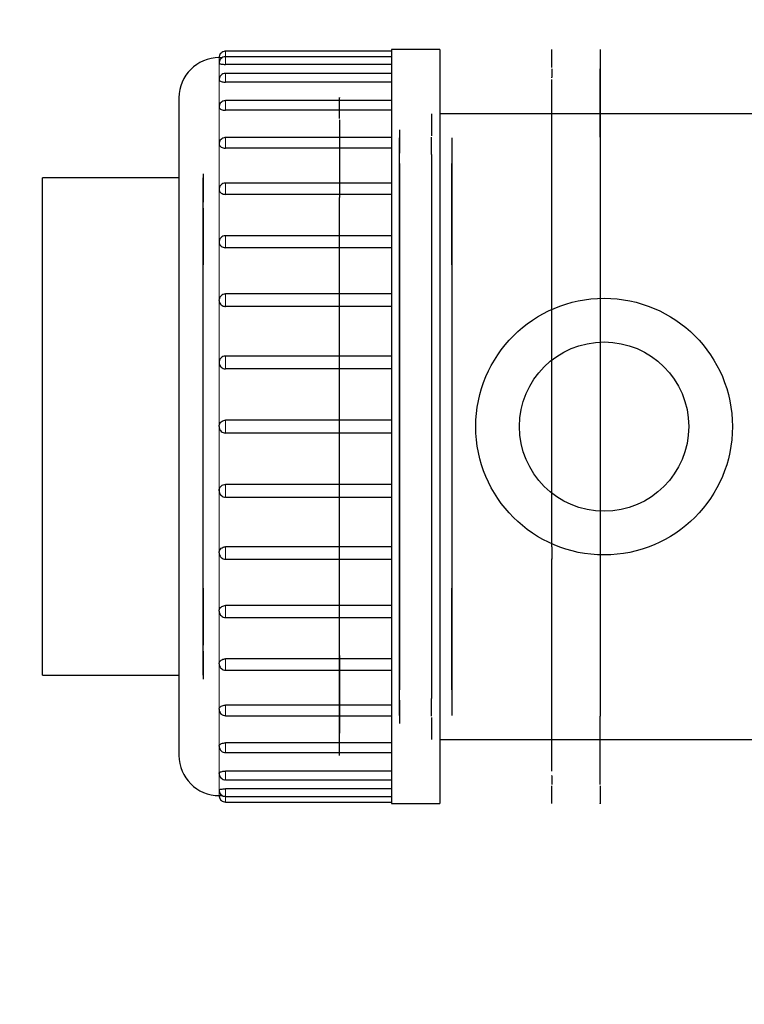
# Model space of a CAD drawing. Header units: millimetres. Extents: x 0 to 841, y 0 to 594.
# Tile 11 of 92: x 331.35 to 334.96, y 204.96 to 209.87. Entities that reach past the tile are written whole.
import ezdxf

# ---------------------------------------------------------------- set-up
doc = ezdxf.new("R2010")
doc.units = ezdxf.units.MM
doc.header["$PDSIZE"] = -1
doc.layers.add('COTES', color=1, linetype='Continuous')
doc.layers.add('TRAIT-FORT', color=4, linetype='Continuous', lineweight=25)
doc.styles.add('SLDTEXTSTYLE0', font='TXT', dxfattribs={"width": 0.75})
doc.dimstyles.new('SLDDIMSTYLE3', dxfattribs={"dimtxt": 3.5, "dimasz": 2, "dimexe": 0, "dimexo": 0.0625, "dimgap": 0.875, "dimtad": 1, "dimlfac": 25, "dimrnd": 1e-09, "dimzin": 12, "dimdsep": 46, "dimtxsty": 'SLDTEXTSTYLE0', "dimsah": 1, "dimcen": 0.09, "dimadec": 0, "dimazin": 3, "dimtfac": 1, "dimtofl": 0, "dimtmove": 0, "dimatfit": 3, "dimfxl": 1, "dimfrac": 2, "dimtolj": 1, "dimtzin": 12, "dimarcsym": 0})

# ---------------------------------------------------------------- blocks, each defined once
blk = doc.blocks.new('_D_23')
at = {"layer": 'COTES', "color": 0, "lineweight": -2, "transparency": 16777216}
for p, q in [((270.3902, 287.9439), (270.3902, 117.5263)), ((369.9902, 287.9439), (369.9902, 117.5263)), ((272.3902, 117.5263), (367.9902, 117.5263))]:
    blk.add_line(p, q, dxfattribs=at)
at = {"layer": 'COTES', "color": 0, "transparency": 16777216}
for points in [[(272.3902, 117.8596), (272.3902, 117.193), (270.3902, 117.5263)], [(367.9902, 117.8596), (367.9902, 117.193), (369.9902, 117.5263)]]:
    blk.add_solid(points, dxfattribs=at)
at = {"layer": 'Defpoints', "color": 0, "transparency": 16777216}
for p in [(270.3902, 288.0064), (369.9902, 288.0064), (369.9902, 117.5263)]:
    blk.add_point(p, dxfattribs=at)
at = {"layer": 'COTES', "color": 0, "transparency": 16777216, "insert": (320.1902, 121.9013), "char_height": 3.5, "attachment_point": 2, "style": 'SLDTEXTSTYLE0'}
blk.add_mtext('\\A1;2490', dxfattribs=at)

msp = doc.modelspace()

# ---------------------------------------------------------------- linework, layer by layer
at = {"lineweight": 18}
for p, q in [((332.37758, 209.68213), (332.37758, 209.71008)), ((332.34558, 209.67808), (332.34558, 209.65013)), ((332.37758, 209.68213), (332.37758, 209.6443)), ((332.34558, 209.65013), (332.34558, 209.56712)), ((332.34558, 209.56712), (332.34558, 209.43157)), ((332.37758, 209.59912), (332.37758, 209.55591)), ((332.37758, 209.46357), (332.37758, 209.41533)), ((332.34558, 209.43157), (332.34558, 209.2476)), ((332.37758, 209.2796), (332.37758, 209.22682)), ((332.34558, 209.2476), (332.34558, 209.02081)), ((332.34558, 209.02081), (332.34558, 208.75808)), ((332.37758, 209.05281), (332.37758, 208.99612)), ((332.37758, 208.79008), (332.37758, 208.73023)), ((332.34558, 208.75808), (332.34558, 208.4674)), ((332.37758, 208.4994), (332.37758, 208.43723)), ((332.34558, 208.4674), (332.34558, 208.15759)), ((332.37758, 208.18959), (332.37758, 208.12603)), ((332.34558, 208.15759), (332.34558, 207.83808)), ((332.34558, 207.83808), (332.34558, 207.51857)), ((332.37758, 207.87008), (332.37758, 207.80608)), ((332.37758, 207.55013), (332.37758, 207.48657)), ((332.34558, 207.51857), (332.34558, 207.20876)), ((332.34558, 207.20876), (332.34558, 206.91808)), ((332.37758, 207.23893), (332.37758, 207.17676)), ((332.34558, 206.91808), (332.34558, 206.65535)), ((332.37758, 206.94593), (332.37758, 206.88608)), ((332.37758, 206.68004), (332.37758, 206.62335)), ((332.34558, 206.65535), (332.34558, 206.42856)), ((332.34558, 206.42856), (332.34558, 206.24459)), ((332.37758, 206.44934), (332.37758, 206.39656)), ((332.34558, 206.24459), (332.34558, 206.10905)), ((332.37758, 206.26083), (332.37758, 206.21259)), ((332.37758, 206.12025), (332.37758, 206.07705)), ((332.34558, 206.10905), (332.34558, 206.02604)), ((332.34558, 206.02604), (332.34558, 205.99808)), ((332.37758, 206.03187), (332.37758, 205.99404)), ((332.37758, 205.99404), (332.37758, 205.96608))]:
    msp.add_line(p, q, dxfattribs=at)
at = {"layer": 'TRAIT-FORT', "lineweight": 25}
for p, q in [((333.20558, 209.71008), (332.37758, 209.71008)), ((333.44558, 209.71808), (333.20558, 209.71808)), ((333.20558, 209.71808), (333.20558, 205.95808)), ((333.44558, 209.71808), (333.44558, 205.95808)), ((332.34615, 209.68411), (332.34615, 209.67808)), ((332.34615, 209.65616), (332.34615, 209.65011)), ((333.20558, 209.68213), (332.37758, 209.68213)), ((333.20558, 209.6443), (332.37758, 209.6443)), ((334.00558, 209.62246), (334.00558, 209.58025)), ((334.24558, 209.28139), (334.24558, 209.62246)), ((332.34615, 209.57314), (332.34615, 209.56708)), ((333.20558, 209.59912), (332.37758, 209.59912)), ((333.20558, 209.55591), (332.37758, 209.55591)), ((334.00558, 209.5778), (334.00558, 209.58025)), ((334.00558, 209.44733), (334.00558, 209.55591)), ((333.20558, 209.46357), (332.37758, 209.46357)), ((332.34615, 209.4376), (332.34615, 209.4315)), ((333.20558, 209.41533), (332.37758, 209.41533)), ((334.00558, 209.26796), (334.00558, 209.41533)), ((332.94558, 209.36751), (332.94558, 208.97974)), ((335.08558, 209.39808), (333.44558, 209.39808)), ((333.20558, 209.2796), (332.37758, 209.2796)), ((333.40558, 209.19453), (333.40558, 209.28139)), ((332.34615, 209.25363), (332.34615, 209.2475)), ((333.20558, 209.22682), (332.37758, 209.22682)), ((334.00558, 209.04514), (334.00558, 209.22682)), ((333.24558, 208.97974), (333.24558, 209.19453)), ((333.24558, 209.15078), (333.24558, 208.97298)), ((333.50558, 208.64404), (333.50558, 209.15078)), ((332.14558, 209.07808), (331.46558, 209.07808)), ((331.46558, 206.59808), (331.46558, 209.07808)), ((332.34615, 209.02684), (332.34615, 209.02064)), ((333.20558, 209.05281), (332.37758, 209.05281)), ((333.20558, 208.99612), (332.37758, 208.99612)), ((334.00558, 208.78565), (334.00558, 208.99612)), ((332.26558, 206.72579), (332.26558, 208.95037)), ((332.26558, 208.92766), (332.26558, 208.64403)), ((333.20558, 208.79008), (332.37758, 208.79008)), ((332.34615, 208.76411), (332.34615, 208.75778)), ((333.20558, 208.73023), (332.37758, 208.73023)), ((334.00558, 208.49737), (334.00558, 208.73023)), ((332.34558, 208.4674), (332.34694, 208.47487)), ((333.20558, 208.4994), (332.37758, 208.4994)), ((333.20558, 208.43723), (332.37758, 208.43723)), ((334.00558, 208.18906), (334.00558, 208.43723)), ((333.20558, 208.18959), (332.37758, 208.18959)), ((332.34608, 208.16315), (332.34558, 208.15759)), ((333.20558, 208.12603), (332.37758, 208.12603)), ((334.00558, 207.87008), (334.00558, 208.12603)), ((333.20558, 207.87008), (332.37758, 207.87008)), ((333.20558, 207.80608), (332.37758, 207.80608)), ((334.00558, 207.55013), (334.00558, 207.80608)), ((333.20558, 207.55013), (332.37758, 207.55013)), ((334.00558, 207.48718), (334.00558, 207.55013)), ((332.34615, 207.5246), (332.34615, 207.51712)), ((332.37758, 207.48657), (333.20558, 207.48657)), ((334.00558, 207.23893), (334.00558, 207.4871)), ((333.20558, 207.23893), (332.37758, 207.23893)), ((334.00558, 207.23893), (334.00558, 207.17678)), ((332.37758, 207.17676), (333.20558, 207.17676)), ((334.00558, 206.94593), (334.00558, 207.17879)), ((332.26558, 207.03213), (332.26558, 206.7485)), ((333.50558, 206.52538), (333.50558, 207.03213)), ((333.20558, 206.94593), (332.37758, 206.94593)), ((332.37758, 206.88608), (333.20558, 206.88608)), ((334.00558, 206.68004), (334.00558, 206.89051)), ((333.20558, 206.68004), (332.37758, 206.68004)), ((332.94558, 206.69642), (332.94558, 206.30865)), ((333.24558, 206.70319), (333.24558, 206.52539)), ((333.24558, 206.48163), (333.24558, 206.69642)), ((332.37758, 206.62335), (333.20558, 206.62335)), ((334.00558, 206.44934), (334.00558, 206.63102)), ((331.46558, 206.59808), (332.14558, 206.59808)), ((333.40558, 206.39477), (333.40558, 206.48163)), ((333.20558, 206.44934), (332.37758, 206.44934)), ((332.37758, 206.39656), (333.20558, 206.39656)), ((334.00558, 206.26083), (334.00558, 206.4082)), ((334.24558, 206.05371), (334.24558, 206.39477)), ((333.44558, 206.27808), (335.08558, 206.27808)), ((333.20558, 206.26083), (332.37758, 206.26083)), ((334.00558, 206.12025), (334.00558, 206.22884)), ((332.37758, 206.21259), (333.20558, 206.21259)), ((333.20558, 206.12025), (332.37758, 206.12025)), ((332.37758, 206.07705), (333.20558, 206.07705)), ((334.00558, 206.09591), (334.00558, 206.09836)), ((334.00558, 206.09591), (334.00558, 206.0537)), ((333.20558, 206.03187), (332.37758, 206.03187)), ((332.37758, 205.99404), (333.20558, 205.99404)), ((332.37758, 205.96608), (333.20558, 205.96608)), ((333.20558, 205.95808), (333.44558, 205.95808))]:
    msp.add_line(p, q, dxfattribs=at)
for radius in [0.64, 0.422]:
    msp.add_circle((334.26558, 207.83808), radius, dxfattribs=at)
for centre, start, end in [((332.34558, 209.47808), 90, 180), ((332.34558, 206.19808), 180, 270)]:
    msp.add_arc(centre, 0.2, start, end, dxfattribs=at)
for points, knots in [([(332.37759, 209.70952), (332.37532, 209.7096), (332.36883, 209.70982), (332.35932, 209.70514), (332.3516, 209.6976), (332.34763, 209.69022), (332.34656, 209.68577), (332.34615, 209.68411)], [0, 0, 0, 0, 0.1536813, 0.4392485, 0.6882213, 0.8836567, 1, 1, 1, 1]), ([(334.00558, 209.62946), (334.00558, 209.64048), (334.00558, 209.67709), (334.00558, 209.70521), (334.00558, 209.72273), (334.00558, 209.71808), (334.00558, 209.71808)], [0, 0, 0, 0, 0.1793725, 0.5959235, 0.9999624, 1, 1, 1, 1]), ([(334.24558, 209.71808), (334.24558, 209.71538), (334.24558, 209.70991), (334.24558, 209.66478), (334.24558, 209.59645), (334.24558, 209.51024), (334.24558, 209.41362), (334.24558, 209.29993), (334.24558, 209.16979), (334.24558, 209.02559), (334.24558, 208.86974), (334.24558, 208.70437), (334.24558, 208.51519), (334.24558, 208.30239), (334.24558, 208.06972), (334.24558, 207.91451), (334.24558, 207.83808)], [0, 0, 0, 0, 0.0776199, 0.1576576, 0.2399459, 0.3042705, 0.3686023, 0.4342957, 0.4999964, 0.5656898, 0.6313904, 0.6957151, 0.7600469, 0.8423289, 0.9223681, 1, 1, 1, 1]), ([(332.34558, 209.67808), (332.34593, 209.67807), (332.34664, 209.67806), (332.35217, 209.67797), (332.35814, 209.6779), (332.36198, 209.67787), (332.36268, 209.67786)], [0, 0, 0, 0, 0.3105428, 0.621085, 0.9316436, 1, 1, 1, 1]), ([(332.37758, 209.68156), (332.37531, 209.68164), (332.36883, 209.68187), (332.35932, 209.67718), (332.3516, 209.66965), (332.34763, 209.66227), (332.34656, 209.65782), (332.34615, 209.65616)], [0, 0, 0, 0, 0.1534671, 0.4391066, 0.6881424, 0.8836273, 1, 1, 1, 1]), ([(332.34558, 209.65013), (332.34593, 209.6495), (332.34664, 209.64824), (332.35215, 209.64648), (332.35901, 209.64534), (332.36753, 209.6445), (332.37351, 209.64438), (332.37758, 209.6443)], [0, 0, 0, 0, 0.2147351, 0.4294698, 0.6442158, 0.7576102, 1, 1, 1, 1]), ([(332.34558, 209.56712), (332.34593, 209.56588), (332.34664, 209.56341), (332.35216, 209.56004), (332.35977, 209.55764), (332.36858, 209.55618), (332.37454, 209.556), (332.37758, 209.55591)], [0, 0, 0, 0, 0.2146363, 0.4292721, 0.6439193, 0.8181201, 1, 1, 1, 1]), ([(332.37759, 209.59855), (332.37532, 209.59863), (332.36883, 209.59886), (332.35932, 209.59417), (332.3516, 209.58663), (332.34763, 209.57925), (332.34656, 209.5748), (332.34615, 209.57314)], [0, 0, 0, 0, 0.1536691, 0.4392404, 0.6882168, 0.883655, 1, 1, 1, 1]), ([(334.00558, 209.55591), (334.00558, 209.56), (334.00558, 209.56453), (334.00558, 209.56908), (334.00558, 209.56952)], [0, 0, 0, 0, 0.90427764, 1, 1, 1, 1]), ([(332.14558, 209.47808), (332.14558, 209.47573), (332.14558, 209.47095), (332.14558, 209.43158), (332.14558, 209.37197), (332.14558, 209.29677), (332.14558, 209.21248), (332.14558, 209.11331), (332.14558, 208.99978), (332.14558, 208.87398), (332.14558, 208.73803), (332.14558, 208.59378), (332.14558, 208.42874), (332.14558, 208.24311), (332.14558, 208.04014), (332.14558, 207.90475), (332.14558, 207.83808)], [0, 0, 0, 0, 0.0776334, 0.1576705, 0.2399514, 0.3042832, 0.3686069, 0.4343076, 0.5, 0.5657007, 0.6313931, 0.695725, 0.7600487, 0.8423368, 0.9223721, 1, 1, 1, 1]), ([(332.37758, 209.463), (332.37531, 209.46308), (332.36883, 209.46331), (332.35932, 209.45862), (332.3516, 209.45109), (332.34763, 209.44371), (332.34656, 209.43926), (332.34615, 209.4376)], [0, 0, 0, 0, 0.1534875, 0.4391201, 0.6881499, 0.8836301, 1, 1, 1, 1]), ([(332.94558, 209.37451), (332.94558, 209.39388), (332.94558, 209.43616), (332.94558, 209.46742), (332.94558, 209.48214), (332.94558, 209.47808), (332.94558, 209.47808)], [0, 0, 0, 0, 0.3002403, 0.65543527, 0.99996328, 1, 1, 1, 1]), ([(334.00558, 209.41533), (334.00558, 209.41917), (334.00558, 209.42499), (334.00558, 209.43354), (334.00558, 209.44183), (334.00558, 209.45156), (334.00558, 209.45981), (334.00558, 209.4638), (334.00558, 209.46319), (334.00558, 209.46305)], [0, 0, 0, 0, 0.18612973, 0.28199429, 0.37816478, 0.56161017, 0.75098805, 0.94036594, 1, 1, 1, 1]), ([(332.34558, 209.43157), (332.34593, 209.42976), (332.34664, 209.42615), (332.35216, 209.42129), (332.36027, 209.41756), (332.36752, 209.41604), (332.37334, 209.41543), (332.37571, 209.41537), (332.37758, 209.41533)], [0, 0, 0, 0, 0.2146373, 0.4292743, 0.6439225, 0.8585836, 0.8880477, 1, 1, 1, 1]), ([(333.40558, 209.39808), (333.40558, 209.39595), (333.40558, 209.39164), (333.40558, 209.35244), (333.40558, 209.31635), (333.40558, 209.28845), (333.40558, 209.28839)], [0, 0, 0, 0, 0.3232726, 0.6566243, 0.9993522, 1, 1, 1, 1]), ([(333.24558, 209.31808), (333.24558, 209.31603), (333.24558, 209.31188), (333.24558, 209.27514), (333.24558, 209.23691), (333.24558, 209.20581), (333.24558, 209.20153)], [0, 0, 0, 0, 0.3067097, 0.6229848, 0.9481567, 1, 1, 1, 1]), ([(332.37758, 209.27904), (332.37532, 209.27912), (332.36883, 209.27934), (332.35932, 209.27466), (332.3516, 209.26712), (332.34763, 209.25974), (332.34656, 209.25529), (332.34615, 209.25363)], [0, 0, 0, 0, 0.1535669, 0.4391727, 0.6881792, 0.883641, 1, 1, 1, 1]), ([(333.24558, 206.39808), (333.24558, 206.40015), (333.24558, 206.40434), (333.24558, 206.43891), (333.24558, 206.49124), (333.24558, 206.55728), (333.24558, 206.63128), (333.24558, 206.71836), (333.24558, 206.81805), (333.24558, 206.9285), (333.24558, 207.04787), (333.24558, 207.17454), (333.24558, 207.31945), (333.24558, 207.48244), (333.24558, 207.66065), (333.24558, 207.83808), (333.24558, 208.0155), (333.24558, 208.19371), (333.24558, 208.3567), (333.24558, 208.50162), (333.24558, 208.62828), (333.24558, 208.74765), (333.24558, 208.8581), (333.24558, 208.9578), (333.24558, 209.04486), (333.24558, 209.11892), (333.24558, 209.18476), (333.24558, 209.23801), (333.24558, 209.26913), (333.24558, 209.28164), (333.24558, 209.27808), (333.24558, 209.27808)], [0, 0, 0, 0, 0.0388081, 0.0788266, 0.119971, 0.1521325, 0.1842987, 0.2171446, 0.2499953, 0.2828412, 0.3156918, 0.3478534, 0.3800196, 0.4211598, 0.4611783, 0.4999953, 0.5388081, 0.5788266, 0.619971, 0.6521325, 0.6842987, 0.7171446, 0.7499953, 0.7828412, 0.8156918, 0.8478534, 0.8800196, 0.9211598, 0.9611783, 0.9999953, 1, 1, 1, 1]), ([(333.50558, 209.27808), (333.50558, 209.27602), (333.50558, 209.27182), (333.50558, 209.23725), (333.50558, 209.18492), (333.50558, 209.11888), (333.50558, 209.04488), (333.50558, 208.9578), (333.50558, 208.85811), (333.50558, 208.74766), (333.50558, 208.62829), (333.50558, 208.50162), (333.50558, 208.35672), (333.50558, 208.19372), (333.50558, 208.01551), (333.50558, 207.83809), (333.50558, 207.66066), (333.50558, 207.48245), (333.50558, 207.31946), (333.50558, 207.17455), (333.50558, 207.04788), (333.50558, 206.92851), (333.50558, 206.81806), (333.50558, 206.71837), (333.50558, 206.6313), (333.50558, 206.55725), (333.50558, 206.49141), (333.50558, 206.43815), (333.50558, 206.40703), (333.50558, 206.39452), (333.50558, 206.39808), (333.50558, 206.39808)], [0, 0, 0, 0, 0.0388081, 0.0788266, 0.119971, 0.1521325, 0.1842987, 0.2171446, 0.2499953, 0.2828412, 0.3156918, 0.3478534, 0.3800196, 0.4211598, 0.4611783, 0.4999953, 0.5388081, 0.5788266, 0.619971, 0.6521325, 0.6842987, 0.7171446, 0.7499953, 0.7828412, 0.8156918, 0.8478534, 0.8800196, 0.9211598, 0.9611783, 0.9999953, 1, 1, 1, 1]), ([(334.00558, 209.22682), (334.00558, 209.2303), (334.00558, 209.23558), (334.00558, 209.24396), (334.00558, 209.25236), (334.00558, 209.26273), (334.00558, 209.27267), (334.00558, 209.27881), (334.00558, 209.27907), (334.00558, 209.27919)], [0, 0, 0, 0, 0.172, 0.2605871, 0.349457, 0.5189764, 0.693978, 0.8689795, 1, 1, 1, 1]), ([(334.24558, 209.28139), (334.24558, 209.26143), (334.24558, 209.2215), (334.24558, 209.1434), (334.24558, 209.05116), (334.24558, 208.9431), (334.24558, 208.82346), (334.24558, 208.69414), (334.24558, 208.55692), (334.24558, 208.39993), (334.24558, 208.22336), (334.24558, 208.0303), (334.24558, 207.83809), (334.24558, 207.64588), (334.24558, 207.45282), (334.24558, 207.27624), (334.24558, 207.11925), (334.24558, 206.98203), (334.24558, 206.85271), (334.24558, 206.73307), (334.24558, 206.62501), (334.24558, 206.53277), (334.24558, 206.45467), (334.24558, 206.41473), (334.24558, 206.39477)], [0, 0, 0, 0, 0.0401474, 0.0803233, 0.1239878, 0.1676582, 0.2113227, 0.254993, 0.2977478, 0.3405083, 0.3951989, 0.4483982, 0.5, 0.5515967, 0.6047961, 0.6594918, 0.7022466, 0.745007, 0.7886715, 0.8323419, 0.8760064, 0.9196767, 0.9598476, 1, 1, 1, 1]), ([(332.34558, 209.2476), (332.34593, 209.24529), (332.34664, 209.24065), (332.35216, 209.23443), (332.36027, 209.22967), (332.36872, 209.22741), (332.37463, 209.22685), (332.37699, 209.22683), (332.37758, 209.22682)], [0, 0, 0, 0, 0.2146331, 0.4292657, 0.6439098, 0.8585665, 0.9645535, 1, 1, 1, 1]), ([(333.40558, 209.19453), (333.40558, 209.17711), (333.40558, 209.14223), (333.40558, 209.07325), (333.40558, 208.98894), (333.40558, 208.88644), (333.40558, 208.77293), (333.40558, 208.65024), (333.40558, 208.52006), (333.40558, 208.37112), (333.40558, 208.2036), (333.40558, 208.02044), (333.40558, 207.83809), (333.40558, 207.65574), (333.40558, 207.47257), (333.40558, 207.30505), (333.40558, 207.15611), (333.40558, 207.02593), (333.40558, 206.90326), (333.40558, 206.78967), (333.40558, 206.68748), (333.40558, 206.57746), (333.40558, 206.51825), (333.40558, 206.48163)], [0, 0, 0, 0, 0.0361061, 0.072269, 0.1167746, 0.1612866, 0.2057922, 0.2503042, 0.2938826, 0.3374671, 0.3932114, 0.4474357, 0.5000319, 0.5526226, 0.606847, 0.6625967, 0.7061751, 0.7497597, 0.7942653, 0.8387773, 0.8832829, 0.9277949, 1, 1, 1, 1]), ([(332.26558, 209.09808), (332.26558, 209.09629), (332.26558, 209.09265), (332.26558, 209.06216), (332.26558, 209.01737), (332.26558, 208.9756), (332.26558, 208.95737)], [0, 0, 0, 0, 0.25559158, 0.51916225, 0.79014933, 1, 1, 1, 1]), ([(332.26558, 206.59808), (332.26558, 206.59986), (332.26558, 206.60347), (332.26558, 206.63324), (332.26558, 206.6783), (332.26558, 206.73518), (332.26558, 206.82032), (332.26558, 206.92812), (332.26558, 207.05483), (332.26558, 207.15762), (332.26558, 207.2667), (332.26558, 207.39148), (332.26558, 207.53183), (332.26558, 207.68529), (332.26558, 207.83808), (332.26558, 207.99086), (332.26558, 208.14432), (332.26558, 208.28467), (332.26558, 208.40947), (332.26558, 208.55527), (332.26558, 208.68797), (332.26558, 208.80227), (332.26558, 208.87725), (332.26558, 208.94102), (332.26558, 208.99772), (332.26558, 209.04357), (332.26558, 209.07037), (332.26558, 209.08115), (332.26558, 209.07808), (332.26558, 209.07808)], [0, 0, 0, 0, 0.0388138, 0.0788394, 0.1199913, 0.1521581, 0.1843304, 0.2499506, 0.2828019, 0.3156587, 0.3478255, 0.3799978, 0.4211449, 0.4611704, 0.4999945, 0.5388138, 0.5788394, 0.6199913, 0.6521581, 0.6843304, 0.7499506, 0.7828019, 0.8156587, 0.8478255, 0.8799977, 0.9211448, 0.9611704, 0.9999945, 1, 1, 1, 1]), ([(332.34558, 209.02081), (332.34593, 209.01805), (332.34664, 209.01253), (332.35216, 209.00513), (332.36028, 208.99952), (332.36927, 208.99654), (332.37522, 208.99624), (332.37758, 208.99612)], [0, 0, 0, 0, 0.214668, 0.4293356, 0.6440146, 0.8587063, 1, 1, 1, 1]), ([(332.37758, 209.05225), (332.37531, 209.05232), (332.36883, 209.05255), (332.35932, 209.04787), (332.3516, 209.04033), (332.34763, 209.03295), (332.34656, 209.0285), (332.34615, 209.02684)], [0, 0, 0, 0, 0.1535444, 0.4391578, 0.6881709, 0.8836379, 1, 1, 1, 1]), ([(334.00558, 208.99612), (334.00558, 208.99914), (334.00558, 209.00371), (334.00558, 209.01166), (334.00558, 209.01992), (334.00558, 209.03062), (334.00558, 209.04196), (334.00558, 209.04986), (334.00558, 209.05286), (334.00558, 209.05269), (334.00558, 209.05265)], [0, 0, 0, 0, 0.1596142, 0.2418222, 0.3242925, 0.4816047, 0.6440043, 0.806404, 0.9637162, 1, 1, 1, 1]), ([(332.94558, 206.69642), (332.94558, 206.71745), (332.94558, 206.78152), (332.94558, 206.89455), (332.94558, 207.02574), (332.94558, 207.13239), (332.94558, 207.2455), (332.94558, 207.37491), (332.94558, 207.52047), (332.94558, 207.67963), (332.94558, 207.83808), (332.94558, 207.99652), (332.94558, 208.15568), (332.94558, 208.30124), (332.94558, 208.43066), (332.94558, 208.58187), (332.94558, 208.71958), (332.94558, 208.83789), (332.94558, 208.91625), (332.94558, 208.95875), (332.94558, 208.97974)], [0, 0, 0, 0, 0.04608712, 0.14044643, 0.18768546, 0.23493215, 0.28118696, 0.32744927, 0.38661733, 0.44417252, 0.5, 0.55582073, 0.61337601, 0.67255073, 0.71880553, 0.76506784, 0.85942716, 0.90666619, 0.95391287, 1, 1, 1, 1]), ([(333.24558, 208.97974), (333.24558, 208.95872), (333.24558, 208.89465), (333.24558, 208.78161), (333.24558, 208.65042), (333.24558, 208.54377), (333.24558, 208.43066), (333.24558, 208.30125), (333.24558, 208.15569), (333.24558, 207.99654), (333.24558, 207.83809), (333.24558, 207.67964), (333.24558, 207.52048), (333.24558, 207.37493), (333.24558, 207.2455), (333.24558, 207.0943), (333.24558, 206.95658), (333.24558, 206.83827), (333.24558, 206.75991), (333.24558, 206.71741), (333.24558, 206.69642)], [0, 0, 0, 0, 0.0460871, 0.1404464, 0.1876855, 0.2349321, 0.281187, 0.3274493, 0.3866173, 0.4441725, 0.5, 0.5558207, 0.613376, 0.6725507, 0.7188055, 0.7650678, 0.8594272, 0.9066662, 0.9539129, 1, 1, 1, 1]), ([(333.24558, 206.70319), (333.24558, 206.72367), (333.24558, 206.78713), (333.24558, 206.89895), (333.24558, 207.02953), (333.24558, 207.13568), (333.24558, 207.24826), (333.24558, 207.37707), (333.24558, 207.52196), (333.24558, 207.68037), (333.24558, 207.83808), (333.24558, 207.99579), (333.24558, 208.1542), (333.24558, 208.29908), (333.24558, 208.4279), (333.24558, 208.5784), (333.24558, 208.71546), (333.24558, 208.83323), (333.24558, 208.9106), (333.24558, 208.95253), (333.24558, 208.97298)], [0, 0, 0, 0, 0.04507474, 0.13964451, 0.18698887, 0.23434096, 0.28069891, 0.32706442, 0.38636443, 0.4440497, 0.5, 0.55594692, 0.61362886, 0.67293557, 0.71929352, 0.76565903, 0.86022879, 0.90757316, 0.95492524, 1, 1, 1, 1]), ([(332.37758, 208.78952), (332.37531, 208.7896), (332.36883, 208.78982), (332.35932, 208.78514), (332.3516, 208.7776), (332.34763, 208.77022), (332.34656, 208.76577), (332.34615, 208.76411)], [0, 0, 0, 0, 0.15349982, 0.43912826, 0.68815449, 0.88363178, 1, 1, 1, 1]), ([(334.00558, 208.73023), (334.00558, 208.73269), (334.00558, 208.73643), (334.00558, 208.74371), (334.00558, 208.75157), (334.00558, 208.76232), (334.00558, 208.77443), (334.00558, 208.78398), (334.00558, 208.78688), (334.00558, 208.78819)], [0, 0, 0, 0, 0.1697338, 0.2571538, 0.3448528, 0.5121388, 0.6848347, 0.8575305, 1, 1, 1, 1]), ([(332.34558, 208.75808), (332.34593, 208.75496), (332.34664, 208.74873), (332.35216, 208.74038), (332.36028, 208.73406), (332.36927, 208.73071), (332.37522, 208.73037), (332.37758, 208.73023)], [0, 0, 0, 0, 0.214668, 0.4293356, 0.6440146, 0.8587063, 1, 1, 1, 1]), ([(333.50558, 208.64404), (333.50558, 208.61225), (333.50558, 208.53731), (333.50558, 208.41631), (333.50558, 208.2989), (333.50558, 208.17865), (333.50558, 208.0247), (333.50558, 207.83808), (333.50558, 207.65146), (333.50558, 207.49752), (333.50558, 207.37726), (333.50558, 207.25986), (333.50558, 207.13885), (333.50558, 207.06391), (333.50558, 207.03213)], [0, 0, 0, 0, 0.0810421, 0.1910737, 0.2450098, 0.2989572, 0.4024017, 0.5000002, 0.5975986, 0.7010431, 0.7549793, 0.8089266, 0.9189582, 1, 1, 1, 1]), ([(332.37759, 208.49883), (332.37532, 208.49891), (332.36883, 208.49914), (332.35932, 208.49446), (332.3516, 208.48692), (332.34763, 208.47954), (332.34656, 208.47509), (332.34615, 208.47343)], [0, 0, 0, 0, 0.1536369, 0.4392191, 0.688205, 0.8836506, 1, 1, 1, 1]), ([(334.00558, 208.43723), (334.00558, 208.43907), (334.00558, 208.44185), (334.00558, 208.44824), (334.00558, 208.45546), (334.00558, 208.4659), (334.00558, 208.47866), (334.00558, 208.48954), (334.00558, 208.4956), (334.00558, 208.49721), (334.00558, 208.49758)], [0, 0, 0, 0, 0.1581208, 0.2395596, 0.3212583, 0.4770987, 0.6379789, 0.7988591, 0.9546995, 1, 1, 1, 1]), ([(332.34558, 208.4674), (332.34593, 208.46402), (332.34664, 208.45725), (332.35216, 208.44821), (332.36028, 208.44138), (332.36927, 208.43775), (332.37522, 208.43738), (332.37758, 208.43723)], [0, 0, 0, 0, 0.214668, 0.4293356, 0.6440146, 0.8587063, 1, 1, 1, 1]), ([(332.37758, 208.18903), (332.37531, 208.18911), (332.36883, 208.18934), (332.35932, 208.18465), (332.3516, 208.17711), (332.34763, 208.16973), (332.34656, 208.16528), (332.34615, 208.16362)], [0, 0, 0, 0, 0.1534691, 0.4391079, 0.6881432, 0.8836276, 1, 1, 1, 1]), ([(334.00558, 208.12603), (334.00558, 208.12718), (334.00558, 208.12892), (334.00558, 208.13423), (334.00558, 208.14059), (334.00558, 208.15042), (334.00558, 208.1633), (334.00558, 208.17528), (334.00558, 208.18305), (334.00558, 208.18709), (334.00558, 208.18935), (334.00558, 208.18911), (334.00558, 208.18898)], [0, 0, 0, 0, 0.13155185, 0.19930654, 0.26727744, 0.39693207, 0.53077964, 0.6646272, 0.79428183, 0.86203648, 0.93000736, 1, 1, 1, 1]), ([(332.34558, 208.15759), (332.34593, 208.15405), (332.34664, 208.14696), (332.35216, 208.1375), (332.36028, 208.13036), (332.36927, 208.12657), (332.37522, 208.12619), (332.37758, 208.12603)], [0, 0, 0, 0, 0.214668, 0.4293356, 0.6440146, 0.8587063, 1, 1, 1, 1]), ([(332.14558, 207.83808), (332.14558, 207.77141), (332.14558, 207.63601), (332.14558, 207.43305), (332.14558, 207.24741), (332.14558, 207.08238), (332.14558, 206.93812), (332.14558, 206.80217), (332.14558, 206.67638), (332.14558, 206.56285), (332.14558, 206.46367), (332.14558, 206.37939), (332.14558, 206.30418), (332.14558, 206.24458), (332.14558, 206.20521), (332.14558, 206.20043), (332.14558, 206.19808)], [0, 0, 0, 0, 0.0776316, 0.1576705, 0.2399514, 0.3042832, 0.3686069, 0.4343076, 0.5, 0.5657007, 0.6313931, 0.695725, 0.7600486, 0.8423368, 0.9223739, 1, 1, 1, 1]), ([(332.34558, 207.83808), (332.34593, 207.84168), (332.34664, 207.84888), (332.35215, 207.85845), (332.35837, 207.86403), (332.36555, 207.86802), (332.37137, 207.86985), (332.37627, 207.87003), (332.37758, 207.87008)], [0, 0, 0, 0, 0.2146221, 0.4292437, 0.6438767, 0.7066796, 0.9213213, 1, 1, 1, 1]), ([(332.34558, 207.83808), (332.34593, 207.83448), (332.34664, 207.82729), (332.35216, 207.8177), (332.36028, 207.81046), (332.36927, 207.80663), (332.37522, 207.80624), (332.37758, 207.80608)], [0, 0, 0, 0, 0.21466802, 0.42933562, 0.64401456, 0.85870627, 1, 1, 1, 1]), ([(332.94558, 206.19808), (332.94558, 206.20043), (332.94558, 206.20521), (332.94558, 206.24458), (332.94558, 206.30418), (332.94558, 206.37939), (332.94558, 206.46367), (332.94558, 206.56285), (332.94558, 206.67638), (332.94558, 206.80217), (332.94558, 206.93812), (332.94558, 207.08238), (332.94558, 207.24741), (332.94558, 207.43305), (332.94558, 207.63601), (332.94558, 207.77141), (332.94558, 207.83808)], [0, 0, 0, 0, 0.0776184, 0.1576562, 0.2399451, 0.3042693, 0.3686017, 0.4342946, 0.4999958, 0.5656888, 0.63139, 0.6957142, 0.7600466, 0.8423282, 0.9223678, 1, 1, 1, 1]), ([(334.00558, 207.80608), (334.00558, 207.80651), (334.00558, 207.80716), (334.00558, 207.81122), (334.00558, 207.81653), (334.00558, 207.82546), (334.00558, 207.83808), (334.00558, 207.85071), (334.00558, 207.85962), (334.00558, 207.86494), (334.00558, 207.86901), (334.00558, 207.86965), (334.00558, 207.87008)], [0, 0, 0, 0, 0.1239233, 0.1877489, 0.2517782, 0.3739143, 0.5000001, 0.626086, 0.7482221, 0.8120477, 0.876077, 1, 1, 1, 1]), ([(332.34558, 207.51857), (332.34593, 207.52211), (332.34664, 207.5292), (332.35235, 207.53899), (332.36092, 207.54627), (332.37005, 207.54972), (332.3756, 207.55002), (332.37758, 207.55013)], [0, 0, 0, 0, 0.2147204, 0.4294405, 0.666892, 0.8816328, 1, 1, 1, 1]), ([(332.34615, 207.51712), (332.34607, 207.51559), (332.34587, 207.51203), (332.34815, 207.50543), (332.35266, 207.49748), (332.36117, 207.49046), (332.37012, 207.48658), (332.3758, 207.487), (332.37758, 207.48713)], [0, 0, 0, 0, 0.0939528, 0.2180235, 0.4242287, 0.650681, 0.8907411, 1, 1, 1, 1]), ([(332.34558, 207.20876), (332.34593, 207.21215), (332.34664, 207.21891), (332.35211, 207.22787), (332.36011, 207.23466), (332.36907, 207.23838), (332.37512, 207.23877), (332.37758, 207.23893)], [0, 0, 0, 0, 0.2146583, 0.4293162, 0.6379581, 0.8526372, 1, 1, 1, 1]), ([(332.34615, 207.20831), (332.34604, 207.20644), (332.3458, 207.20255), (332.34813, 207.19562), (332.35267, 207.18768), (332.36117, 207.18066), (332.37012, 207.17678), (332.37579, 207.1772), (332.37757, 207.17733)], [0, 0, 0, 0, 0.1121155, 0.233728, 0.4358477, 0.6578134, 0.8931173, 1, 1, 1, 1]), ([(332.34558, 206.91808), (332.34593, 206.9212), (332.34664, 206.92744), (332.35195, 206.93546), (332.35958, 206.94164), (332.36843, 206.94532), (332.3748, 206.94575), (332.37758, 206.94593)], [0, 0, 0, 0, 0.2146392, 0.4292779, 0.6189745, 0.8336352, 1, 1, 1, 1]), ([(332.34615, 206.91787), (332.34603, 206.91592), (332.34578, 206.91195), (332.34813, 206.90494), (332.35267, 206.897), (332.36117, 206.88997), (332.37012, 206.8861), (332.3758, 206.88652), (332.37758, 206.88665)], [0, 0, 0, 0, 0.1165233, 0.237495, 0.4385496, 0.6593456, 0.8934095, 1, 1, 1, 1]), ([(334.00558, 206.88621), (334.00558, 206.88617), (334.00558, 206.886), (334.00558, 206.8874), (334.00558, 206.89195), (334.00558, 206.90166), (334.00558, 206.91386), (334.00558, 206.92459), (334.00558, 206.93245), (334.00558, 206.93973), (334.00558, 206.94347), (334.00558, 206.94593)], [0, 0, 0, 0, 0.0229188, 0.0999416, 0.2468627, 0.3985352, 0.5502076, 0.6971288, 0.7739065, 0.8509293, 1, 1, 1, 1]), ([(332.26558, 206.71879), (332.26558, 206.70056), (332.26558, 206.65879), (332.26558, 206.61401), (332.26558, 206.58351), (332.26558, 206.57987), (332.26558, 206.57808)], [0, 0, 0, 0, 0.2098412, 0.48078825, 0.74435771, 1, 1, 1, 1]), ([(332.34558, 206.65535), (332.34593, 206.65811), (332.34664, 206.66363), (332.35187, 206.67064), (332.35932, 206.67607), (332.36811, 206.67945), (332.37464, 206.67986), (332.37758, 206.68004)], [0, 0, 0, 0, 0.214636, 0.4292716, 0.6094424, 0.8241003, 1, 1, 1, 1]), ([(334.00558, 206.62351), (334.00558, 206.62348), (334.00558, 206.6233), (334.00558, 206.6263), (334.00558, 206.6342), (334.00558, 206.64555), (334.00558, 206.65623), (334.00558, 206.66449), (334.00558, 206.67244), (334.00558, 206.67702), (334.00558, 206.68004)], [0, 0, 0, 0, 0.0362371, 0.193557, 0.3559646, 0.5183721, 0.6756921, 0.757904, 0.8403783, 1, 1, 1, 1]), ([(334.00558, 206.64502), (334.00558, 206.64753), (334.00558, 206.65407), (334.00558, 206.66148), (334.00558, 206.66604)], [0, 0, 0, 0, 0.3847702, 1, 1, 1, 1]), ([(332.34615, 206.65524), (332.34603, 206.65326), (332.34577, 206.64925), (332.34813, 206.64221), (332.35267, 206.63427), (332.36117, 206.62724), (332.37012, 206.62337), (332.3758, 206.62379), (332.37757, 206.62392)], [0, 0, 0, 0, 0.118217, 0.2389789, 0.4396849, 0.6600981, 0.8937561, 1, 1, 1, 1]), ([(333.24558, 206.47463), (333.24558, 206.47035), (333.24558, 206.43928), (333.24558, 206.40022), (333.24558, 206.36702), (333.24558, 206.35442), (333.24558, 206.35808), (333.24558, 206.35808)], [0, 0, 0, 0, 0.0518355, 0.3769534, 0.6932065, 0.9999638, 1, 1, 1, 1]), ([(332.34558, 206.42856), (332.34593, 206.43088), (332.34664, 206.43551), (332.35216, 206.44174), (332.36028, 206.44647), (332.36927, 206.44898), (332.37522, 206.44924), (332.37758, 206.44934)], [0, 0, 0, 0, 0.214668, 0.4293356, 0.6440146, 0.8587063, 1, 1, 1, 1]), ([(332.34615, 206.42846), (332.34603, 206.42647), (332.34577, 206.42246), (332.34813, 206.41541), (332.35267, 206.40747), (332.36117, 206.40045), (332.37012, 206.39657), (332.3758, 206.39699), (332.37758, 206.39712)], [0, 0, 0, 0, 0.1184311, 0.2391465, 0.439775, 0.6601032, 0.8936711, 1, 1, 1, 1]), ([(334.00558, 206.39698), (334.00558, 206.39709), (334.00558, 206.39735), (334.00558, 206.40349), (334.00558, 206.41343), (334.00558, 206.42379), (334.00558, 206.4322), (334.00558, 206.44058), (334.00558, 206.44586), (334.00558, 206.44934)], [0, 0, 0, 0, 0.1308792, 0.3059093, 0.4809394, 0.6504864, 0.739088, 0.8279723, 1, 1, 1, 1]), ([(333.40558, 206.38777), (333.40558, 206.38772), (333.40558, 206.35982), (333.40558, 206.32287), (333.40558, 206.2874), (333.40558, 206.27422), (333.40558, 206.27808), (333.40558, 206.27808)], [0, 0, 0, 0, 0.0006459, 0.3433178, 0.6766455, 0.9999638, 1, 1, 1, 1]), ([(332.34558, 206.24459), (332.34577, 206.24595), (332.34609, 206.24819), (332.34883, 206.25204), (332.35385, 206.2559), (332.3626, 206.25926), (332.37102, 206.26069), (332.37609, 206.2608), (332.37758, 206.26083)], [0, 0, 0, 0, 0.1610213, 0.2671281, 0.4816533, 0.6961892, 0.9107347, 1, 1, 1, 1]), ([(332.34615, 206.24453), (332.34602, 206.24253), (332.34577, 206.23851), (332.34813, 206.23145), (332.35267, 206.22351), (332.36117, 206.21649), (332.37012, 206.21261), (332.3758, 206.21303), (332.37758, 206.21316)], [0, 0, 0, 0, 0.1191205, 0.239746, 0.4402253, 0.6603895, 0.8937836, 1, 1, 1, 1]), ([(334.00558, 206.21312), (334.00558, 206.21297), (334.00558, 206.21236), (334.00558, 206.21636), (334.00558, 206.2246), (334.00558, 206.23432), (334.00558, 206.24262), (334.00558, 206.25117), (334.00558, 206.25699), (334.00558, 206.26083)], [0, 0, 0, 0, 0.0595546, 0.2489486, 0.4383426, 0.6218035, 0.7176762, 0.8138548, 1, 1, 1, 1]), ([(332.34558, 206.10905), (332.34577, 206.10997), (332.34605, 206.11136), (332.34756, 206.11291), (332.34848, 206.11366), (332.349, 206.11402), (332.34927, 206.1142), (332.34946, 206.11433), (332.34991, 206.11461), (332.35172, 206.11567), (332.35624, 206.11757), (332.36465, 206.11951), (332.37251, 206.12021), (332.37683, 206.12025), (332.37758, 206.12025)], [0, 0, 0, 0, 0.1609069, 0.240876, 0.2808016, 0.300757, 0.3107338, 0.3157221, 0.3256989, 0.3656245, 0.5265311, 0.7409243, 0.9553175, 1, 1, 1, 1]), ([(332.34615, 206.10901), (332.34602, 206.107), (332.34577, 206.10297), (332.34813, 206.0959), (332.35267, 206.08796), (332.36117, 206.08094), (332.37012, 206.07706), (332.3758, 206.07748), (332.37758, 206.07761)], [0, 0, 0, 0, 0.1195807, 0.2401487, 0.4405324, 0.6605916, 0.8938744, 1, 1, 1, 1]), ([(332.34558, 206.02604), (332.34592, 206.02667), (332.34643, 206.02761), (332.35019, 206.02909), (332.35583, 206.03041), (332.3651, 206.03151), (332.37282, 206.03185), (332.37699, 206.03186), (332.37758, 206.03187)], [0, 0, 0, 0, 0.21463322, 0.32079316, 0.53542571, 0.75007769, 0.96473552, 1, 1, 1, 1]), ([(332.34615, 206.02602), (332.34602, 206.024), (332.34577, 206.01997), (332.34813, 206.01289), (332.35267, 206.00495), (332.36117, 205.99793), (332.37012, 205.99405), (332.3758, 205.99447), (332.37758, 205.9946)], [0, 0, 0, 0, 0.1199129, 0.2404223, 0.4407086, 0.660661, 0.8938305, 1, 1, 1, 1]), ([(334.00558, 205.95808), (334.00558, 205.96109), (334.00558, 205.96719), (334.00558, 205.99942), (334.00558, 206.03576), (334.00558, 206.0467)], [0, 0, 0, 0, 0.40400079, 0.82058605, 1, 1, 1, 1]), ([(334.24558, 206.0467), (334.24558, 206.03568), (334.24558, 205.99907), (334.24558, 205.97095), (334.24558, 205.95343), (334.24558, 205.95808), (334.24558, 205.95808)], [0, 0, 0, 0, 0.1793725, 0.5959235, 0.9999624, 1, 1, 1, 1]), ([(332.34558, 205.99808), (332.34593, 205.99809), (332.34662, 205.9981), (332.35225, 205.99819), (332.35767, 205.99826), (332.36142, 205.99829), (332.36183, 205.99829)], [0, 0, 0, 0, 0.3202814, 0.6405622, 0.9608599, 1, 1, 1, 1]), ([(332.34615, 205.99808), (332.34602, 205.99606), (332.34576, 205.99202), (332.34812, 205.98494), (332.35267, 205.977), (332.36117, 205.96997), (332.37012, 205.9661), (332.3758, 205.96652), (332.37757, 205.96665)], [0, 0, 0, 0, 0.1202349, 0.2407283, 0.4409881, 0.6609112, 0.8940498, 1, 1, 1, 1])]:
    msp.add_open_spline(points, degree=3, knots=knots, dxfattribs=at)

# ---------------------------------------------------------------- dimensions: what is measured, and where the dimension line sits
at = {"layer": 'COTES'}
dim = msp.add_linear_dim(base=(369.99017, 117.52629), p1=(270.39017, 288.00643), p2=(369.99017, 288.00643), angle=0, dimstyle='SLDDIMSTYLE3', dxfattribs=at)
dim.commit()
dim.dimension.update_dxf_attribs({"geometry": '_D_23', "text_midpoint": (320.19017, 117.52629), "dimtype": 160})

doc.saveas('drawing.dxf')
